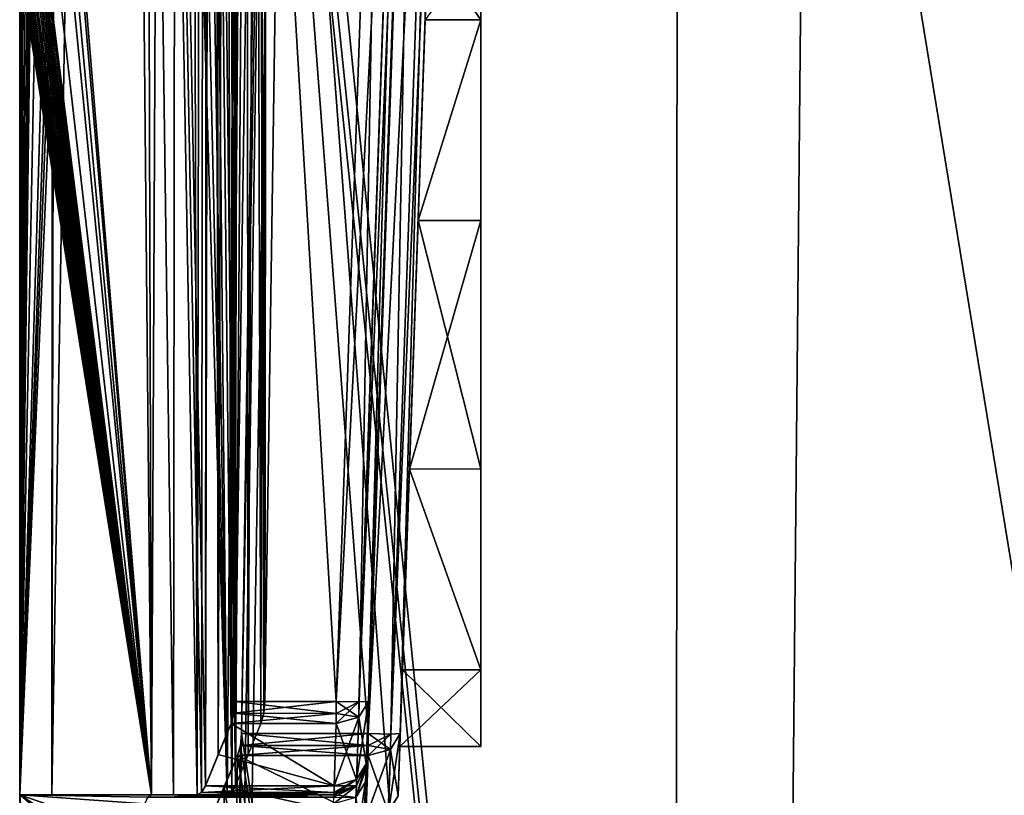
# Model space of a CAD drawing. Header units: millimetres. Extents: x -18.9 to 18.9, y -8.8 to 59.9.
# Tile 121 of 256: x -17.4 to -11.3, y 17.2 to 22. Entities that reach past the tile are written whole.
import ezdxf

# ---------------------------------------------------------------- set-up
doc = ezdxf.new("R2010")
doc.units = ezdxf.units.MM
doc.header["$LTSCALE"] = 65.185185
for name, color, linetype in [('1', 7, 'CONTINUOUS'), ('116', 7, 'CONTINUOUS'), ('117', 7, 'CONTINUOUS'), ('124', 7, 'CONTINUOUS'), ('125', 7, 'CONTINUOUS'), ('1295', 7, 'CONTINUOUS'), ('1300', 7, 'CONTINUOUS'), ('1301', 7, 'CONTINUOUS'), ('1332', 7, 'CONTINUOUS'), ('1334', 7, 'CONTINUOUS'), ('1335', 7, 'CONTINUOUS'), ('1349', 7, 'CONTINUOUS'), ('1350', 7, 'CONTINUOUS'), ('1516', 7, 'CONTINUOUS'), ('1517', 7, 'CONTINUOUS'), ('1521', 7, 'CONTINUOUS'), ('1522', 7, 'CONTINUOUS'), ('1540', 7, 'CONTINUOUS'), ('1541', 7, 'CONTINUOUS'), ('1550', 7, 'CONTINUOUS'), ('1559', 7, 'CONTINUOUS'), ('163', 7, 'CONTINUOUS'), ('164', 7, 'CONTINUOUS'), ('165', 7, 'CONTINUOUS'), ('166', 7, 'CONTINUOUS'), ('167', 7, 'CONTINUOUS'), ('169', 7, 'CONTINUOUS'), ('170', 7, 'CONTINUOUS'), ('171', 7, 'CONTINUOUS'), ('172', 7, 'CONTINUOUS'), ('173', 7, 'CONTINUOUS'), ('178', 7, 'CONTINUOUS'), ('179', 7, 'CONTINUOUS'), ('180', 7, 'CONTINUOUS'), ('181', 7, 'CONTINUOUS'), ('184', 7, 'CONTINUOUS'), ('185', 7, 'CONTINUOUS'), ('2502', 7, 'CONTINUOUS'), ('27', 7, 'CONTINUOUS'), ('274', 7, 'CONTINUOUS'), ('29', 7, 'CONTINUOUS'), ('31', 7, 'CONTINUOUS'), ('32', 7, 'CONTINUOUS'), ('37', 7, 'CONTINUOUS'), ('40', 7, 'CONTINUOUS'), ('831', 7, 'CONTINUOUS')]:
    doc.layers.add(name, color=color, linetype=linetype)

msp = doc.modelspace()

# ---------------------------------------------------------------- linework, layer by layer
at = {"layer": '1', "color": 7, "linetype": 'Continuous'}
for points in [[(-16.4003, 56.3031, -5.813), (-16.5793, 17.2, -5.2808), (-16.6965, 56.0375, -4.8977), (-16.4003, 56.3031, -5.813)], [(-16.443, 17.2, -5.6911), (-16.5793, 17.2, -5.2808), (-16.4003, 56.3031, -5.813), (-16.443, 17.2, -5.6911)], [(-16.2965, 17.2, -6.0979), (-16.443, 17.2, -5.6911), (-16.4003, 56.3031, -5.813), (-16.2965, 17.2, -6.0979)], [(-16.2226, 56.2872, -6.2918), (-16.2965, 17.2, -6.0979), (-16.4003, 56.3031, -5.813), (-16.2226, 56.2872, -6.2918)], [(-16.268, 17.2148, -6.1735), (-16.2965, 17.2, -6.0979), (-16.2226, 56.2872, -6.2918), (-16.268, 17.2148, -6.1735)], [(-16.2438, 17.2561, -6.2369), (-16.268, 17.2148, -6.1735), (-16.2226, 56.2872, -6.2918), (-16.2438, 17.2561, -6.2369)], [(-16.1651, 17.4504, -6.438), (-16.2438, 17.2561, -6.2369), (-16.2226, 56.2872, -6.2918), (-16.1651, 17.4504, -6.438)], [(-16.0312, 56.1695, -6.7646), (-16.1651, 17.4504, -6.438), (-16.2226, 56.2872, -6.2918), (-16.0312, 56.1695, -6.7646)], [(-16.084, 17.6436, -6.6381), (-16.1651, 17.4504, -6.438), (-16.0312, 56.1695, -6.7646), (-16.084, 17.6436, -6.6381)], [(-16.0657, 17.7069, -6.6822), (-16.084, 17.6436, -6.6381), (-16.0312, 56.1695, -6.7646), (-16.0657, 17.7069, -6.6822)], [(-16.0587, 17.7805, -6.699), (-16.0657, 17.7069, -6.6822), (-16.0312, 56.1695, -6.7646), (-16.0587, 17.7805, -6.699)], [(-15.9328, 26.207, -6.9933), (-16.0587, 17.7805, -6.699), (-16.0312, 56.1695, -6.7646), (-15.9328, 26.207, -6.9933)], [(-16.5793, 17.2, -5.2808), (-17.176, 22.4, -2.7829), (-16.6965, 56.0375, -4.8977), (-16.5793, 17.2, -5.2808)], [(-17.176, 24.4, 2.7829), (-16.5793, 17.2, 5.2808), (-16.9012, 50.9844, 4.1362), (-17.176, 24.4, 2.7829)], [(-16.268, 17.2148, 6.1735), (-16.2438, 17.2561, 6.2369), (-16.9012, 50.9844, 4.1362), (-16.268, 17.2148, 6.1735)], [(-16.9012, 50.9844, 4.1362), (-16.2438, 17.2561, 6.2369), (-16.1781, 49.715, 6.4055), (-16.9012, 50.9844, 4.1362)], [(-16.2965, 17.2, 6.0979), (-16.268, 17.2148, 6.1735), (-16.9012, 50.9844, 4.1362), (-16.2965, 17.2, 6.0979)], [(-16.443, 17.2, 5.6911), (-16.2965, 17.2, 6.0979), (-16.9012, 50.9844, 4.1362), (-16.443, 17.2, 5.6911)], [(-16.5793, 17.2, 5.2808), (-16.443, 17.2, 5.6911), (-16.9012, 50.9844, 4.1362), (-16.5793, 17.2, 5.2808)], [(-16.2438, 17.2561, 6.2369), (-16.1651, 17.4505, 6.4381), (-16.1781, 49.715, 6.4055), (-16.2438, 17.2561, 6.2369)], [(-16.0587, 17.7805, 6.699), (-15.9328, 26.207, 6.9933), (-16.1781, 49.715, 6.4055), (-16.0587, 17.7805, 6.699)], [(-16.0658, 17.7069, 6.6822), (-16.0587, 17.7805, 6.699), (-16.1781, 49.715, 6.4055), (-16.0658, 17.7069, 6.6822)], [(-16.084, 17.6436, 6.6381), (-16.0658, 17.7069, 6.6822), (-16.1781, 49.715, 6.4055), (-16.084, 17.6436, 6.6381)], [(-16.1651, 17.4505, 6.4381), (-16.084, 17.6436, 6.6381), (-16.1781, 49.715, 6.4055), (-16.1651, 17.4505, 6.4381)], [(-17.3523, 24.4, -1.2871), (-17.3523, 22.4, -1.2871), (-17.4, 17.2, 0), (-17.3523, 24.4, -1.2871)], [(-17.3742, 23.2089, -0.9468), (-17.3523, 24.4, -1.2871), (-17.4, 17.2, 0), (-17.3742, 23.2089, -0.9468)], [(-17.176, 24.4, 2.7829), (-17.176, 24.1759, 2.7829), (-16.5793, 17.2, 5.2808), (-17.176, 24.4, 2.7829)], [(-17.2642, 24.1759, 2.1695), (-17.2642, 22.4, 2.1695), (-16.5793, 17.2, 5.2808), (-17.2642, 24.1759, 2.1695)], [(-17.2228, 24.1759, 2.4766), (-17.2642, 24.1759, 2.1695), (-16.5793, 17.2, 5.2808), (-17.2228, 24.1759, 2.4766)], [(-17.176, 24.1759, 2.7829), (-17.2228, 24.1759, 2.4766), (-16.5793, 17.2, 5.2808), (-17.176, 24.1759, 2.7829)], [(-17.3645, 23.4, 1.1106), (-17.3648, 23.3, 1.1058), (-16.5793, 17.2, 5.2808), (-17.3645, 23.4, 1.1106)], [(-17.2956, 22.4, 1.9034), (-17.3645, 23.4, 1.1106), (-16.5793, 17.2, 5.2808), (-17.2956, 22.4, 1.9034)], [(-17.217, 23.2908, -2.5168), (-17.217, 22.4, -2.5168), (-17.4, 17.2, 0), (-17.217, 23.2908, -2.5168)], [(-17.2805, 23.2908, -2.0358), (-17.217, 23.2908, -2.5168), (-17.4, 17.2, 0), (-17.2805, 23.2908, -2.0358)], [(-17.3305, 22.4, -1.5532), (-17.2805, 23.2908, -2.0358), (-17.4, 17.2, 0), (-17.3305, 22.4, -1.5532)], [(-17.3648, 23.3, 1.1058), (-17.3656, 23.204, 1.094), (-16.5793, 17.2, 5.2808), (-17.3648, 23.3, 1.1058)], [(-17.3753, 23.1142, -0.9272), (-17.3742, 23.2089, -0.9468), (-17.4, 17.2, 0), (-17.3753, 23.1142, -0.9272)], [(-17.3656, 23.204, 1.094), (-17.3668, 23.1121, 1.0752), (-16.5793, 17.2, 5.2808), (-17.3656, 23.204, 1.094)], [(-17.3767, 23.0226, -0.8998), (-17.3753, 23.1142, -0.9272), (-17.4, 17.2, 0), (-17.3767, 23.0226, -0.8998)], [(-17.3668, 23.1121, 1.0752), (-17.3683, 23.0242, 1.0491), (-16.5793, 17.2, 5.2808), (-17.3668, 23.1121, 1.0752)], [(-17.3785, 22.9342, -0.8646), (-17.3767, 23.0226, -0.8998), (-17.4, 17.2, 0), (-17.3785, 22.9342, -0.8646)], [(-17.3683, 23.0242, 1.0491), (-17.3703, 22.9405, 1.016), (-16.5793, 17.2, 5.2808), (-17.3683, 23.0242, 1.0491)], [(-17.3802, 22.8638, -0.8297), (-17.3785, 22.9342, -0.8646), (-17.4, 17.2, 0), (-17.3802, 22.8638, -0.8297)], [(-17.3703, 22.9405, 1.016), (-17.3726, 22.861, 0.9765), (-16.5793, 17.2, 5.2808), (-17.3703, 22.9405, 1.016)], [(-17.3821, 22.796, -0.789), (-17.3802, 22.8638, -0.8297), (-17.4, 17.2, 0), (-17.3821, 22.796, -0.789)], [(-17.3726, 22.861, 0.9765), (-17.3751, 22.7854, 0.9303), (-16.5793, 17.2, 5.2808), (-17.3726, 22.861, 0.9765)], [(-17.3842, 22.7304, -0.7424), (-17.3821, 22.796, -0.789), (-17.4, 17.2, 0), (-17.3842, 22.7304, -0.7424)], [(-17.3864, 22.6674, -0.6888), (-17.3842, 22.7304, -0.7424), (-17.4, 17.2, 0), (-17.3864, 22.6674, -0.6888)], [(-17.3751, 22.7854, 0.9303), (-17.3779, 22.7141, 0.8775), (-16.5793, 17.2, 5.2808), (-17.3751, 22.7854, 0.9303)], [(-17.3887, 22.6066, -0.6274), (-17.3864, 22.6674, -0.6888), (-17.4, 17.2, 0), (-17.3887, 22.6066, -0.6274)], [(-17.3779, 22.7141, 0.8775), (-17.3807, 22.6486, 0.8194), (-16.5793, 17.2, 5.2808), (-17.3779, 22.7141, 0.8775)], [(-17.3911, 22.5493, -0.5573), (-17.3887, 22.6066, -0.6274), (-17.4, 17.2, 0), (-17.3911, 22.5493, -0.5573)], [(-17.3807, 22.6486, 0.8194), (-17.3836, 22.5893, 0.756), (-16.5793, 17.2, 5.2808), (-17.3807, 22.6486, 0.8194)], [(-17.3931, 22.5034, -0.4893), (-17.3911, 22.5493, -0.5573), (-17.4, 17.2, 0), (-17.3931, 22.5034, -0.4893)], [(-17.3836, 22.5893, 0.756), (-17.3864, 22.5359, 0.6873), (-16.5793, 17.2, 5.2808), (-17.3836, 22.5893, 0.756)], [(-17.3951, 22.4613, -0.4141), (-17.3931, 22.5034, -0.4893), (-17.4, 17.2, 0), (-17.3951, 22.4613, -0.4141)], [(-17.3892, 22.489, 0.6137), (-17.3918, 22.4486, 0.5356), (-16.5793, 17.2, 5.2808), (-17.3892, 22.489, 0.6137)], [(-17.3864, 22.5359, 0.6873), (-17.3892, 22.489, 0.6137), (-16.5793, 17.2, 5.2808), (-17.3864, 22.5359, 0.6873)], [(-17.3969, 22.425, -0.3308), (-17.3951, 22.4613, -0.4141), (-17.4, 17.2, 0), (-17.3969, 22.425, -0.3308)], [(-17.3983, 22.3942, -0.2397), (-17.3969, 22.425, -0.3308), (-17.4, 17.2, 0), (-17.3983, 22.3942, -0.2397)], [(-17.3918, 22.4486, 0.5356), (-17.3941, 22.4147, 0.4528), (-16.5793, 17.2, 5.2808), (-17.3918, 22.4486, 0.5356)], [(-17.197, 22.4, -2.6499), (-17.176, 22.4, -2.7829), (-17.4, 17.2, 0), (-17.197, 22.4, -2.6499)], [(-17.4, 17.2, 0), (-17.176, 22.4, -2.7829), (-16.5793, 17.2, -5.2808), (-17.4, 17.2, 0)], [(-17.217, 22.4, -2.5168), (-17.197, 22.4, -2.6499), (-17.4, 17.2, 0), (-17.217, 22.4, -2.5168)], [(-17.3419, 22.4, -1.4202), (-17.3305, 22.4, -1.5532), (-17.4, 17.2, 0), (-17.3419, 22.4, -1.4202)], [(-17.3523, 22.4, -1.2871), (-17.3419, 22.4, -1.4202), (-17.4, 17.2, 0), (-17.3523, 22.4, -1.2871)], [(-17.3994, 22.3718, -0.1418), (-17.3983, 22.3942, -0.2397), (-17.4, 17.2, 0), (-17.3994, 22.3718, -0.1418)], [(-17.4, 22.358, -0.0372), (-17.3994, 22.3718, -0.1418), (-17.4, 17.2, 0), (-17.4, 22.358, -0.0372)], [(-17.3979, 22.369, 0.273), (-17.3991, 22.3571, 0.176), (-16.5793, 17.2, 5.2808), (-17.3979, 22.369, 0.273)], [(-17.3962, 22.3881, 0.3652), (-17.3979, 22.369, 0.273), (-16.5793, 17.2, 5.2808), (-17.3962, 22.3881, 0.3652)], [(-17.3941, 22.4147, 0.4528), (-17.3962, 22.3881, 0.3652), (-16.5793, 17.2, 5.2808), (-17.3941, 22.4147, 0.4528)], [(-17.2804, 22.4, 2.0365), (-17.2956, 22.4, 1.9034), (-16.5793, 17.2, 5.2808), (-17.2804, 22.4, 2.0365)], [(-17.2642, 22.4, 2.1695), (-17.2804, 22.4, 2.0365), (-16.5793, 17.2, 5.2808), (-17.2642, 22.4, 2.1695)], [(-17.3998, 22.3524, 0.0742), (-17.4, 22.358, -0.0372), (-17.4, 17.2, 0), (-17.3998, 22.3524, 0.0742)], [(-16.5793, 17.2, 5.2808), (-17.3998, 22.3524, 0.0742), (-17.4, 17.2, 0), (-16.5793, 17.2, 5.2808)], [(-17.3991, 22.3571, 0.176), (-17.3998, 22.3524, 0.0742), (-16.5793, 17.2, 5.2808), (-17.3991, 22.3571, 0.176)]]:
    msp.add_3dface(points, dxfattribs=at)
at = {"layer": '116', "color": 7, "linetype": 'Continuous'}
for points in [[(-15.2439, 17.393, 6.0979), (-15.2304, 17.7805, 6.4991), (-15.2907, 17.6821, 6.5961), (-15.2439, 17.393, 6.0979)], [(-15.4302, 17.6436, 6.6381), (-15.4438, 17.2561, 6.2369), (-15.3045, 17.2944, 6.1952), (-15.4302, 17.6436, 6.6381)], [(-15.2907, 17.6821, 6.5961), (-15.4302, 17.6436, 6.6381), (-15.3045, 17.2944, 6.1952), (-15.2907, 17.6821, 6.5961)], [(-15.2439, 17.393, 6.0979), (-15.2907, 17.6821, 6.5961), (-15.3045, 17.2944, 6.1952), (-15.2439, 17.393, 6.0979)]]:
    msp.add_3dface(points, dxfattribs=at)
at = {"layer": '117', "color": 7, "linetype": 'Continuous'}
msp.add_3dface([(-15.2613, 16.8933, 4.6017), (-15.2478, 17.2808, 5.0029), (-15.3081, 17.1824, 5.1), (-15.2613, 16.8933, 4.6017)], dxfattribs=at)
at = {"layer": '124', "color": 7, "linetype": 'Continuous'}
for points in [[(-15.2478, 17.2808, -5.0029), (-15.2613, 16.8933, -4.6017), (-15.3216, 16.795, -4.6988), (-15.2478, 17.2808, -5.0029)], [(-15.3081, 17.1824, -5.1), (-15.2478, 17.2808, -5.0029), (-15.3216, 16.795, -4.6988), (-15.3081, 17.1824, -5.1)]]:
    msp.add_3dface(points, dxfattribs=at)
at = {"layer": '125', "color": 7, "linetype": 'Continuous'}
for points in [[(-15.2304, 17.7805, -6.4991), (-15.2439, 17.393, -6.0979), (-15.3042, 17.2946, -6.195), (-15.2304, 17.7805, -6.4991)], [(-15.291, 17.6818, -6.5964), (-15.2304, 17.7805, -6.4991), (-15.3042, 17.2946, -6.195), (-15.291, 17.6818, -6.5964)], [(-15.4438, 17.2561, -6.2369), (-15.4302, 17.6436, -6.6381), (-15.291, 17.6818, -6.5964), (-15.4438, 17.2561, -6.2369)], [(-15.4438, 17.2561, -6.2369), (-15.291, 17.6818, -6.5964), (-15.3042, 17.2946, -6.195), (-15.4438, 17.2561, -6.2369)]]:
    msp.add_3dface(points, dxfattribs=at)
at = {"layer": '1295', "color": 7, "linetype": 'Continuous'}
for points in [[(-16.3509, -6.3, -5.9501), (-15.7978, 26.4, -7.2931), (-13.3292, -6.3, -11.1841), (-16.3509, -6.3, -5.9501)], [(-15.7978, 26.4, -7.2931), (-16.3509, -6.3, -5.9501), (-15.8622, 26.3417, -7.152), (-15.7978, 26.4, -7.2931)], [(-16.3509, -6.3, -5.9501), (-16.0196, 17.5805, -6.792), (-15.8622, 26.3417, -7.152), (-16.3509, -6.3, -5.9501)], [(-15.8885, 26.207, -7.0933), (-15.8622, 26.3417, -7.152), (-16.0196, 17.5805, -6.792), (-15.8885, 26.207, -7.0933)], [(-15.8885, 26.207, 7.0933), (-12.7853, -3.5, 11.8024), (-15.8621, 26.3419, 7.1522), (-15.8885, 26.207, 7.0933)], [(-12.7853, -3.5, 11.8024), (-15.7978, 26.4, 7.2931), (-15.8621, 26.3419, 7.1522), (-12.7853, -3.5, 11.8024)], [(-12.7853, -3.5, 11.8024), (-12.5018, 26.4, 12.1021), (-15.7978, 26.4, 7.2931), (-12.7853, -3.5, 11.8024)], [(-15.7978, 26.4, -7.2931), (-13.3069, 26.4, -11.2109), (-13.3292, -6.3, -11.1841), (-15.7978, 26.4, -7.2931)], [(-13.3069, 26.4, -11.2109), (-9.8717, 26.4, -14.3286), (-13.3292, -6.3, -11.1841), (-13.3069, 26.4, -11.2109)], [(-13.3292, -6.3, -11.1841), (-9.8717, 26.4, -14.3286), (-8.6992, -6.3, -15.0691), (-13.3292, -6.3, -11.1841)], [(-12.7853, -3.5, 11.8024), (-7.6096, -3.5, 15.6478), (-12.5018, 26.4, 12.1021), (-12.7853, -3.5, 11.8024)], [(-7.6096, -3.5, 15.6478), (-7.8011, 26.4, 15.553), (-12.5018, 26.4, 12.1021), (-7.6096, -3.5, 15.6478)], [(-16.0196, 17.5805, 6.792), (-12.7853, -3.5, 11.8024), (-15.8885, 26.207, 7.0933), (-16.0196, 17.5805, 6.792)], [(-16.0196, 17.5805, -6.792), (-16.3509, -6.3, -5.9501), (-16.0267, 17.5069, -6.7752), (-16.0196, 17.5805, -6.792)], [(-16.0267, 17.5069, 6.7752), (-12.7853, -3.5, 11.8024), (-16.0196, 17.5805, 6.792), (-16.0267, 17.5069, 6.7752)], [(-16.0267, 17.5069, -6.7752), (-16.3509, -6.3, -5.9501), (-16.0453, 17.4436, -6.7311), (-16.0267, 17.5069, -6.7752)], [(-16.0453, 17.4436, 6.7311), (-12.7853, -3.5, 11.8024), (-16.0267, 17.5069, 6.7752), (-16.0453, 17.4436, 6.7311)], [(-16.0453, 17.4436, -6.7311), (-16.3509, -6.3, -5.9501), (-16.1278, 17.2504, -6.5311), (-16.0453, 17.4436, -6.7311)], [(-16.1278, 17.2504, 6.5311), (-12.7853, -3.5, 11.8024), (-16.0453, 17.4436, 6.7311), (-16.1278, 17.2504, 6.5311)], [(-16.1278, 17.2504, -6.5311), (-16.3509, -6.3, -5.9501), (-16.2078, 17.0561, -6.3299), (-16.1278, 17.2504, -6.5311)], [(-16.2078, 17.0561, 6.3299), (-16.2053, -3.5, 6.3362), (-16.1278, 17.2504, 6.5311), (-16.2078, 17.0561, 6.3299)], [(-16.2053, -3.5, 6.3362), (-12.7853, -3.5, 11.8024), (-16.1278, 17.2504, 6.5311), (-16.2053, -3.5, 6.3362)]]:
    msp.add_3dface(points, dxfattribs=at)
at = {"layer": '1300', "color": 7, "linetype": 'Continuous'}
for points in [[(-14.5314, 22.0222, -4.6446), (-14.5314, 22.5, -3.175), (-14.8775, 22.0225, -4.6442), (-14.5314, 22.0222, -4.6446)], [(-14.9211, 20.7733, -5.5523), (-14.5314, 22.0222, -4.6446), (-14.8775, 22.0225, -4.6442), (-14.9211, 20.7733, -5.5523)], [(-14.5314, 20.7731, -5.5524), (-14.5314, 22.0222, -4.6446), (-14.9211, 20.7733, -5.5523), (-14.5314, 20.7731, -5.5524)], [(-14.9751, 19.2267, -5.5523), (-14.5314, 20.7731, -5.5524), (-14.9211, 20.7733, -5.5523), (-14.9751, 19.2267, -5.5523)], [(-14.5314, 19.2269, -5.5524), (-14.5314, 20.7731, -5.5524), (-14.9751, 19.2267, -5.5523), (-14.5314, 19.2269, -5.5524)], [(-15.0187, 17.9775, -4.6442), (-14.5314, 17.9778, -4.6446), (-14.9751, 19.2267, -5.5523), (-15.0187, 17.9775, -4.6442)], [(-14.5314, 17.9778, -4.6446), (-14.5314, 19.2269, -5.5524), (-14.9751, 19.2267, -5.5523), (-14.5314, 17.9778, -4.6446)], [(-14.5314, 17.5, -3.175), (-14.5314, 17.9778, -4.6446), (-15.0354, 17.5, -3.175), (-14.5314, 17.5, -3.175)], [(-15.0354, 17.5, -3.175), (-14.5314, 17.9778, -4.6446), (-15.0187, 17.9775, -4.6442), (-15.0354, 17.5, -3.175)]]:
    msp.add_3dface(points, dxfattribs=at)
at = {"layer": '1301', "color": 7, "linetype": 'Continuous'}
for points in [[(-14.8608, 22.5, -3.175), (-14.5314, 22.0222, -1.7054), (-14.8775, 22.0225, -1.7058), (-14.8608, 22.5, -3.175)], [(-14.8608, 22.5, -3.175), (-14.5314, 22.5, -3.175), (-14.5314, 22.0222, -1.7054), (-14.8608, 22.5, -3.175)], [(-14.8775, 22.0225, -1.7058), (-14.5314, 22.0222, -1.7054), (-14.9211, 20.7733, -0.7977), (-14.8775, 22.0225, -1.7058)], [(-14.5314, 22.0222, -1.7054), (-14.5314, 20.7731, -0.7976), (-14.9211, 20.7733, -0.7977), (-14.5314, 22.0222, -1.7054)], [(-14.9211, 20.7733, -0.7977), (-14.5314, 19.2269, -0.7976), (-14.9751, 19.2267, -0.7977), (-14.9211, 20.7733, -0.7977)], [(-14.5314, 20.7731, -0.7976), (-14.5314, 19.2269, -0.7976), (-14.9211, 20.7733, -0.7977), (-14.5314, 20.7731, -0.7976)], [(-14.9751, 19.2267, -0.7977), (-14.5314, 17.9778, -1.7054), (-15.0187, 17.9775, -1.7058), (-14.9751, 19.2267, -0.7977)], [(-14.5314, 19.2269, -0.7976), (-14.5314, 17.9778, -1.7054), (-14.9751, 19.2267, -0.7977), (-14.5314, 19.2269, -0.7976)], [(-14.5314, 17.5, -3.175), (-15.0354, 17.5, -3.175), (-15.0187, 17.9775, -1.7058), (-14.5314, 17.5, -3.175)], [(-14.5314, 17.9778, -1.7054), (-14.5314, 17.5, -3.175), (-15.0187, 17.9775, -1.7058), (-14.5314, 17.9778, -1.7054)]]:
    msp.add_3dface(points, dxfattribs=at)
at = {"layer": '1332', "color": 7, "linetype": 'Continuous'}
for points in [[(-15.0326, 17.5805, -6.5921), (-14.9211, 20.7733, -5.5523), (-14.7313, 26.207, -6.8934), (-15.0326, 17.5805, -6.5921)], [(-15.0187, 17.9775, -1.7058), (-15.0326, 17.5805, 6.5921), (-14.7313, 26.207, 6.8934), (-15.0187, 17.9775, -1.7058)], [(-14.9751, 19.2267, -0.7977), (-15.0187, 17.9775, -1.7058), (-14.7313, 26.207, 6.8934), (-14.9751, 19.2267, -0.7977)], [(-14.9211, 20.7733, -0.7977), (-14.9751, 19.2267, -0.7977), (-14.7313, 26.207, 6.8934), (-14.9211, 20.7733, -0.7977)], [(-14.9211, 20.7733, -5.5523), (-14.7595, 25.4, -2.7829), (-14.7313, 26.207, -6.8934), (-14.9211, 20.7733, -5.5523)], [(-14.8293, 23.4, 2.1695), (-14.9211, 20.7733, -0.7977), (-14.7313, 26.207, 6.8934), (-14.8293, 23.4, 2.1695)], [(-14.9211, 20.7733, -5.5523), (-14.8775, 22.0225, -4.6442), (-14.7595, 25.4, -2.7829), (-14.9211, 20.7733, -5.5523)], [(-14.8775, 22.0225, -1.7058), (-14.9211, 20.7733, -0.7977), (-14.8293, 23.4, 2.1695), (-14.8775, 22.0225, -1.7058)], [(-14.9751, 19.2267, -5.5523), (-14.9211, 20.7733, -5.5523), (-15.0326, 17.5805, -6.5921), (-14.9751, 19.2267, -5.5523)], [(-15.0187, 17.9775, -4.6442), (-14.9751, 19.2267, -5.5523), (-15.0326, 17.5805, -6.5921), (-15.0187, 17.9775, -4.6442)], [(-15.0354, 17.5, -3.175), (-15.0187, 17.9775, -4.6442), (-15.0326, 17.5805, -6.5921), (-15.0354, 17.5, -3.175)], [(-15.0187, 17.9775, -1.7058), (-15.0354, 17.5, -3.175), (-15.0326, 17.5805, 6.5921), (-15.0187, 17.9775, -1.7058)], [(-15.0326, 17.5805, 6.5921), (-15.0354, 17.5, -3.175), (-15.0461, 17.193, -6.1909), (-15.0326, 17.5805, 6.5921)], [(-15.0461, 17.193, -6.1909), (-15.0354, 17.5, -3.175), (-15.0326, 17.5805, -6.5921), (-15.0461, 17.193, -6.1909)], [(-15.0461, 17.193, 6.1909), (-15.0326, 17.5805, 6.5921), (-15.0461, 17.193, 5.3308), (-15.0461, 17.193, 6.1909)], [(-15.0461, 17.193, 5.3308), (-15.0326, 17.5805, 6.5921), (-15.0461, 17.193, -5.3308), (-15.0461, 17.193, 5.3308)], [(-15.0461, 17.193, -5.3308), (-15.0326, 17.5805, 6.5921), (-15.0461, 17.193, -6.1909), (-15.0461, 17.193, -5.3308)]]:
    msp.add_3dface(points, dxfattribs=at)
at = {"layer": '1334', "color": 7, "linetype": 'Continuous'}
for points in [[(-16.0196, 17.5805, 6.792), (-15.8885, 26.207, 7.0933), (-15.2324, 17.5805, 6.792), (-16.0196, 17.5805, 6.792)], [(-15.2324, 17.5805, 6.792), (-15.8885, 26.207, 7.0933), (-14.9312, 26.207, 7.0933), (-15.2324, 17.5805, 6.792)]]:
    msp.add_3dface(points, dxfattribs=at)
at = {"layer": '1335', "color": 7, "linetype": 'Continuous'}
for points in [[(-15.8885, 26.207, -7.0933), (-16.0196, 17.5805, -6.792), (-15.2324, 17.5805, -6.792), (-15.8885, 26.207, -7.0933)], [(-14.9312, 26.207, -7.0933), (-15.8885, 26.207, -7.0933), (-15.2324, 17.5805, -6.792), (-14.9312, 26.207, -7.0933)]]:
    msp.add_3dface(points, dxfattribs=at)
at = {"layer": '1349', "color": 7, "linetype": 'Continuous'}
for points in [[(-16.0453, 17.4436, -6.7311), (-16.1278, 17.2504, -6.5311), (-15.246, 17.0561, -6.3299), (-16.0453, 17.4436, -6.7311)], [(-15.2324, 17.4436, -6.7311), (-16.0453, 17.4436, -6.7311), (-15.246, 17.0561, -6.3299), (-15.2324, 17.4436, -6.7311)], [(-16.1278, 17.2504, -6.5311), (-16.2078, 17.0561, -6.3299), (-15.246, 17.0561, -6.3299), (-16.1278, 17.2504, -6.5311)]]:
    msp.add_3dface(points, dxfattribs=at)
at = {"layer": '1350', "color": 7, "linetype": 'Continuous'}
for points in [[(-16.2078, 17.0561, 6.3299), (-16.1278, 17.2504, 6.5311), (-16.0453, 17.4436, 6.7311), (-16.2078, 17.0561, 6.3299)], [(-16.2078, 17.0561, 6.3299), (-16.0453, 17.4436, 6.7311), (-15.246, 17.0561, 6.3299), (-16.2078, 17.0561, 6.3299)], [(-15.246, 17.0561, 6.3299), (-16.0453, 17.4436, 6.7311), (-15.2324, 17.4436, 6.7311), (-15.246, 17.0561, 6.3299)]]:
    msp.add_3dface(points, dxfattribs=at)
at = {"layer": '1516', "color": 7, "linetype": 'Continuous'}
for points in [[(-15.0461, 17.193, -6.1909), (-15.0326, 17.5805, -6.5921), (-15.0929, 17.4821, -6.6892), (-15.0461, 17.193, -6.1909)], [(-15.2324, 17.4436, -6.7311), (-15.1067, 17.0944, -6.2882), (-15.0929, 17.4821, -6.6892), (-15.2324, 17.4436, -6.7311)], [(-15.1067, 17.0944, -6.2882), (-15.0461, 17.193, -6.1909), (-15.0929, 17.4821, -6.6892), (-15.1067, 17.0944, -6.2882)], [(-15.2324, 17.4436, -6.7311), (-15.246, 17.0561, -6.3299), (-15.1067, 17.0944, -6.2882), (-15.2324, 17.4436, -6.7311)]]:
    msp.add_3dface(points, dxfattribs=at)
at = {"layer": '1517', "color": 7, "linetype": 'Continuous'}
for points in [[(-16.0196, 17.5805, -6.792), (-16.0267, 17.5069, -6.7752), (-15.2324, 17.5805, -6.792), (-16.0196, 17.5805, -6.792)], [(-15.2324, 17.5805, -6.792), (-16.0267, 17.5069, -6.7752), (-15.2324, 17.5059, -6.7748), (-15.2324, 17.5805, -6.792)], [(-16.0267, 17.5069, -6.7752), (-16.0453, 17.4436, -6.7311), (-15.2324, 17.5059, -6.7748), (-16.0267, 17.5069, -6.7752)], [(-16.0453, 17.4436, -6.7311), (-15.2324, 17.4436, -6.7311), (-15.2324, 17.5059, -6.7748), (-16.0453, 17.4436, -6.7311)]]:
    msp.add_3dface(points, dxfattribs=at)
at = {"layer": '1521', "color": 7, "linetype": 'Continuous'}
for points in [[(-16.0267, 17.5069, 6.7752), (-16.0196, 17.5805, 6.792), (-15.2324, 17.5061, 6.7748), (-16.0267, 17.5069, 6.7752)], [(-16.0196, 17.5805, 6.792), (-15.2324, 17.5805, 6.792), (-15.2324, 17.5061, 6.7748), (-16.0196, 17.5805, 6.792)], [(-16.0453, 17.4436, 6.7311), (-16.0267, 17.5069, 6.7752), (-15.2324, 17.4436, 6.7311), (-16.0453, 17.4436, 6.7311)], [(-15.2324, 17.4436, 6.7311), (-16.0267, 17.5069, 6.7752), (-15.2324, 17.5061, 6.7748), (-15.2324, 17.4436, 6.7311)]]:
    msp.add_3dface(points, dxfattribs=at)
at = {"layer": '1522', "color": 7, "linetype": 'Continuous'}
for points in [[(-15.0326, 17.5805, 6.5921), (-15.0461, 17.193, 6.1909), (-15.1064, 17.0946, 6.288), (-15.0326, 17.5805, 6.5921)], [(-15.0326, 17.5805, 6.5921), (-15.1064, 17.0946, 6.288), (-15.0932, 17.4818, 6.6894), (-15.0326, 17.5805, 6.5921)], [(-15.246, 17.0561, 6.3299), (-15.2324, 17.4436, 6.7311), (-15.0932, 17.4818, 6.6894), (-15.246, 17.0561, 6.3299)], [(-15.1064, 17.0946, 6.288), (-15.246, 17.0561, 6.3299), (-15.0932, 17.4818, 6.6894), (-15.1064, 17.0946, 6.288)]]:
    msp.add_3dface(points, dxfattribs=at)
at = {"layer": '1540', "color": 7, "linetype": 'Continuous'}
for points in [[(-14.9312, 26.207, -7.0933), (-15.2324, 17.5805, -6.792), (-15.0906, 17.5776, -6.7328), (-14.9312, 26.207, -7.0933)], [(-14.7898, 26.2099, -7.0348), (-14.9312, 26.207, -7.0933), (-15.0906, 17.5776, -6.7328), (-14.7898, 26.2099, -7.0348)], [(-15.0326, 17.5805, -6.5921), (-14.7898, 26.2099, -7.0348), (-15.0906, 17.5776, -6.7328), (-15.0326, 17.5805, -6.5921)], [(-15.0326, 17.5805, -6.5921), (-14.7313, 26.207, -6.8934), (-14.7898, 26.2099, -7.0348), (-15.0326, 17.5805, -6.5921)]]:
    msp.add_3dface(points, dxfattribs=at)
at = {"layer": '1541', "color": 7, "linetype": 'Continuous'}
for points in [[(-15.2324, 17.5805, 6.792), (-14.9312, 26.207, 7.0933), (-14.7898, 26.2099, 7.0348), (-15.2324, 17.5805, 6.792)], [(-15.2324, 17.5805, 6.792), (-14.7898, 26.2099, 7.0348), (-15.0916, 17.5776, 6.7337), (-15.2324, 17.5805, 6.792)], [(-14.7898, 26.2099, 7.0348), (-14.7313, 26.207, 6.8934), (-15.0916, 17.5776, 6.7337), (-14.7898, 26.2099, 7.0348)], [(-14.7313, 26.207, 6.8934), (-15.0326, 17.5805, 6.5921), (-15.0916, 17.5776, 6.7337), (-14.7313, 26.207, 6.8934)]]:
    msp.add_3dface(points, dxfattribs=at)
at = {"layer": '1550', "color": 7, "linetype": 'Continuous'}
for points in [[(-15.0906, 17.5776, -6.7328), (-15.2324, 17.5805, -6.792), (-15.0929, 17.4821, -6.6892), (-15.0906, 17.5776, -6.7328)], [(-15.2324, 17.5805, -6.792), (-15.2324, 17.5059, -6.7748), (-15.0929, 17.4821, -6.6892), (-15.2324, 17.5805, -6.792)], [(-15.0326, 17.5805, -6.5921), (-15.0906, 17.5776, -6.7328), (-15.0929, 17.4821, -6.6892), (-15.0326, 17.5805, -6.5921)], [(-15.2324, 17.5059, -6.7748), (-15.2324, 17.4436, -6.7311), (-15.0929, 17.4821, -6.6892), (-15.2324, 17.5059, -6.7748)]]:
    msp.add_3dface(points, dxfattribs=at)
at = {"layer": '1559', "color": 7, "linetype": 'Continuous'}
for points in [[(-15.2324, 17.5805, 6.792), (-15.0916, 17.5776, 6.7337), (-15.2324, 17.5061, 6.7748), (-15.2324, 17.5805, 6.792)], [(-15.0916, 17.5776, 6.7337), (-15.2324, 17.4436, 6.7311), (-15.2324, 17.5061, 6.7748), (-15.0916, 17.5776, 6.7337)], [(-15.2324, 17.4436, 6.7311), (-15.0916, 17.5776, 6.7337), (-15.0932, 17.4818, 6.6894), (-15.2324, 17.4436, 6.7311)], [(-15.0916, 17.5776, 6.7337), (-15.0326, 17.5805, 6.5921), (-15.0932, 17.4818, 6.6894), (-15.0916, 17.5776, 6.7337)]]:
    msp.add_3dface(points, dxfattribs=at)
at = {"layer": '163', "color": 7, "linetype": 'Continuous'}
for points in [[(-15.136, 26.207, 6.9933), (-15.4302, 17.7805, 6.699), (-15.2884, 17.7776, 6.6397), (-15.136, 26.207, 6.9933)], [(-15.2884, 17.7776, 6.6397), (-15.2304, 17.7805, 6.4991), (-14.9945, 26.2099, 6.9348), (-15.2884, 17.7776, 6.6397)], [(-15.136, 26.207, 6.9933), (-15.2884, 17.7776, 6.6397), (-14.9945, 26.2099, 6.9348), (-15.136, 26.207, 6.9933)], [(-15.2304, 17.7805, 6.4991), (-14.9361, 26.207, 6.7934), (-14.9945, 26.2099, 6.9348), (-15.2304, 17.7805, 6.4991)]]:
    msp.add_3dface(points, dxfattribs=at)
at = {"layer": '164', "color": 7, "linetype": 'Continuous'}
for points in [[(-15.2439, 17.393, 5.2808), (-15.2439, 17.393, 6.0979), (-15.3052, 17.2558, 6.0979), (-15.2439, 17.393, 5.2808)], [(-15.3048, 17.2561, 5.2808), (-15.2439, 17.393, 5.2808), (-15.3052, 17.2558, 6.0979), (-15.3048, 17.2561, 5.2808)], [(-15.4438, 17.2, 6.0979), (-15.4438, 17.2, 5.2808), (-15.3048, 17.2561, 5.2808), (-15.4438, 17.2, 6.0979)], [(-15.4438, 17.2, 6.0979), (-15.3048, 17.2561, 5.2808), (-15.3052, 17.2558, 6.0979), (-15.4438, 17.2, 6.0979)]]:
    msp.add_3dface(points, dxfattribs=at)
at = {"layer": '165', "color": 7, "linetype": 'Continuous'}
for points in [[(-15.4438, 17.2, 5.2808), (-16.5793, 17.2, 5.2808), (-16.6028, 17.1852, 5.2053), (-15.4438, 17.2, 5.2808)], [(-15.4438, 17.2, 5.2808), (-16.6028, 17.1852, 5.2053), (-15.4448, 17.1854, 5.2059), (-15.4438, 17.2, 5.2808)]]:
    msp.add_3dface(points, dxfattribs=at)
at = {"layer": '166', "color": 7, "linetype": 'Continuous'}
for points in [[(-16.268, 17.2148, 6.1735), (-16.2965, 17.2, 6.0979), (-15.4438, 17.2146, 6.1728), (-16.268, 17.2148, 6.1735)], [(-16.2965, 17.2, 6.0979), (-15.4438, 17.2, 6.0979), (-15.4438, 17.2146, 6.1728), (-16.2965, 17.2, 6.0979)], [(-16.2438, 17.2561, 6.2369), (-16.268, 17.2148, 6.1735), (-15.4438, 17.2561, 6.2369), (-16.2438, 17.2561, 6.2369)], [(-15.4438, 17.2561, 6.2369), (-16.268, 17.2148, 6.1735), (-15.4438, 17.2146, 6.1728), (-15.4438, 17.2561, 6.2369)]]:
    msp.add_3dface(points, dxfattribs=at)
at = {"layer": '167', "color": 7, "linetype": 'Continuous'}
for points in [[(-16.0587, 17.7805, 6.699), (-16.0658, 17.7069, 6.6822), (-15.4302, 17.7805, 6.699), (-16.0587, 17.7805, 6.699)], [(-15.4302, 17.7805, 6.699), (-16.0658, 17.7069, 6.6822), (-15.4302, 17.7059, 6.6817), (-15.4302, 17.7805, 6.699)], [(-16.0658, 17.7069, 6.6822), (-16.084, 17.6436, 6.6381), (-15.4302, 17.7059, 6.6817), (-16.0658, 17.7069, 6.6822)], [(-16.084, 17.6436, 6.6381), (-15.4302, 17.6436, 6.6381), (-15.4302, 17.7059, 6.6817), (-16.084, 17.6436, 6.6381)]]:
    msp.add_3dface(points, dxfattribs=at)
at = {"layer": '169', "color": 7, "linetype": 'Continuous'}
for points in [[(-15.4302, 17.7805, -6.699), (-15.136, 26.207, -6.9933), (-14.9945, 26.2099, -6.9348), (-15.4302, 17.7805, -6.699)], [(-15.4302, 17.7805, -6.699), (-14.9945, 26.2099, -6.9348), (-15.2893, 17.7776, -6.6407), (-15.4302, 17.7805, -6.699)], [(-14.9945, 26.2099, -6.9348), (-14.9361, 26.207, -6.7934), (-15.2893, 17.7776, -6.6407), (-14.9945, 26.2099, -6.9348)], [(-14.9361, 26.207, -6.7934), (-15.2304, 17.7805, -6.4991), (-15.2893, 17.7776, -6.6407), (-14.9361, 26.207, -6.7934)]]:
    msp.add_3dface(points, dxfattribs=at)
at = {"layer": '170', "color": 7, "linetype": 'Continuous'}
for points in [[(-16.0657, 17.7069, -6.6822), (-16.0587, 17.7805, -6.699), (-15.4302, 17.7061, -6.6818), (-16.0657, 17.7069, -6.6822)], [(-16.0587, 17.7805, -6.699), (-15.4302, 17.7805, -6.699), (-15.4302, 17.7061, -6.6818), (-16.0587, 17.7805, -6.699)], [(-16.084, 17.6436, -6.6381), (-16.0657, 17.7069, -6.6822), (-15.4302, 17.6436, -6.6381), (-16.084, 17.6436, -6.6381)], [(-15.4302, 17.6436, -6.6381), (-16.0657, 17.7069, -6.6822), (-15.4302, 17.7061, -6.6818), (-15.4302, 17.6436, -6.6381)]]:
    msp.add_3dface(points, dxfattribs=at)
at = {"layer": '171', "color": 7, "linetype": 'Continuous'}
for points in [[(-16.6028, 17.1852, -5.2053), (-16.5793, 17.2, -5.2808), (-15.4448, 17.1854, -5.2058), (-16.6028, 17.1852, -5.2053)], [(-16.5793, 17.2, -5.2808), (-15.4438, 17.2, -5.2808), (-15.4448, 17.1854, -5.2058), (-16.5793, 17.2, -5.2808)]]:
    msp.add_3dface(points, dxfattribs=at)
at = {"layer": '172', "color": 7, "linetype": 'Continuous'}
for points in [[(-15.2439, 17.393, -6.0979), (-15.2439, 17.393, -5.2808), (-15.3048, 17.2561, -5.2808), (-15.2439, 17.393, -6.0979)], [(-15.2439, 17.393, -6.0979), (-15.3048, 17.2561, -5.2808), (-15.3042, 17.2567, -6.0979), (-15.2439, 17.393, -6.0979)], [(-15.4438, 17.2, -5.2808), (-15.4438, 17.2, -6.0979), (-15.3042, 17.2567, -6.0979), (-15.4438, 17.2, -5.2808)], [(-15.3048, 17.2561, -5.2808), (-15.4438, 17.2, -5.2808), (-15.3042, 17.2567, -6.0979), (-15.3048, 17.2561, -5.2808)]]:
    msp.add_3dface(points, dxfattribs=at)
at = {"layer": '173', "color": 7, "linetype": 'Continuous'}
for points in [[(-16.2965, 17.2, -6.0979), (-16.268, 17.2148, -6.1735), (-15.4438, 17.2, -6.0979), (-16.2965, 17.2, -6.0979)], [(-16.268, 17.2148, -6.1735), (-16.2438, 17.2561, -6.2369), (-15.4438, 17.2146, -6.173), (-16.268, 17.2148, -6.1735)], [(-15.4438, 17.2, -6.0979), (-16.268, 17.2148, -6.1735), (-15.4438, 17.2146, -6.173), (-15.4438, 17.2, -6.0979)], [(-16.2438, 17.2561, -6.2369), (-15.4438, 17.2561, -6.2369), (-15.4438, 17.2146, -6.173), (-16.2438, 17.2561, -6.2369)]]:
    msp.add_3dface(points, dxfattribs=at)
at = {"layer": '178', "color": 7, "linetype": 'Continuous'}
for points in [[(-15.4302, 17.7805, -6.699), (-15.2893, 17.7776, -6.6407), (-15.4302, 17.7061, -6.6818), (-15.4302, 17.7805, -6.699)], [(-15.291, 17.6818, -6.5964), (-15.4302, 17.6436, -6.6381), (-15.2893, 17.7776, -6.6407), (-15.291, 17.6818, -6.5964)], [(-15.2893, 17.7776, -6.6407), (-15.4302, 17.6436, -6.6381), (-15.4302, 17.7061, -6.6818), (-15.2893, 17.7776, -6.6407)], [(-15.2304, 17.7805, -6.4991), (-15.291, 17.6818, -6.5964), (-15.2893, 17.7776, -6.6407), (-15.2304, 17.7805, -6.4991)]]:
    msp.add_3dface(points, dxfattribs=at)
at = {"layer": '179', "color": 7, "linetype": 'Continuous'}
for points in [[(-15.4302, 17.7805, 6.699), (-15.2907, 17.6821, 6.5961), (-15.2884, 17.7776, 6.6397), (-15.4302, 17.7805, 6.699)], [(-15.2907, 17.6821, 6.5961), (-15.4302, 17.7805, 6.699), (-15.4302, 17.7059, 6.6817), (-15.2907, 17.6821, 6.5961)], [(-15.2907, 17.6821, 6.5961), (-15.2304, 17.7805, 6.4991), (-15.2884, 17.7776, 6.6397), (-15.2907, 17.6821, 6.5961)], [(-15.4302, 17.6436, 6.6381), (-15.2907, 17.6821, 6.5961), (-15.4302, 17.7059, 6.6817), (-15.4302, 17.6436, 6.6381)]]:
    msp.add_3dface(points, dxfattribs=at)
at = {"layer": '180', "color": 7, "linetype": 'Continuous'}
for points in [[(-15.2449, 17.3638, 5.131), (-15.2439, 17.393, 5.2808), (-15.3081, 17.1824, 5.1), (-15.2449, 17.3638, 5.131)], [(-15.3081, 17.1824, 5.1), (-15.2439, 17.393, 5.2808), (-15.3048, 17.2561, 5.2808), (-15.3081, 17.1824, 5.1)], [(-15.2478, 17.2808, 5.0029), (-15.2449, 17.3638, 5.131), (-15.3081, 17.1824, 5.1), (-15.2478, 17.2808, 5.0029)], [(-15.4438, 17.2, 5.2808), (-15.3081, 17.1824, 5.1), (-15.3048, 17.2561, 5.2808), (-15.4438, 17.2, 5.2808)], [(-15.3081, 17.1824, 5.1), (-15.4438, 17.2, 5.2808), (-15.4448, 17.1854, 5.2059), (-15.3081, 17.1824, 5.1)]]:
    msp.add_3dface(points, dxfattribs=at)
at = {"layer": '181', "color": 7, "linetype": 'Continuous'}
for points in [[(-15.2439, 17.393, -5.2808), (-15.2449, 17.3638, -5.1309), (-15.3081, 17.1824, -5.1), (-15.2439, 17.393, -5.2808)], [(-15.2439, 17.393, -5.2808), (-15.3081, 17.1824, -5.1), (-15.3048, 17.2561, -5.2808), (-15.2439, 17.393, -5.2808)], [(-15.2449, 17.3638, -5.1309), (-15.2478, 17.2808, -5.0029), (-15.3081, 17.1824, -5.1), (-15.2449, 17.3638, -5.1309)], [(-15.3081, 17.1824, -5.1), (-15.4477, 17.1439, -5.1419), (-15.3048, 17.2561, -5.2808), (-15.3081, 17.1824, -5.1)], [(-15.4477, 17.1439, -5.1419), (-15.4448, 17.1854, -5.2058), (-15.3048, 17.2561, -5.2808), (-15.4477, 17.1439, -5.1419)], [(-15.4448, 17.1854, -5.2058), (-15.4438, 17.2, -5.2808), (-15.3048, 17.2561, -5.2808), (-15.4448, 17.1854, -5.2058)]]:
    msp.add_3dface(points, dxfattribs=at)
at = {"layer": '184', "color": 7, "linetype": 'Continuous'}
for points in [[(-15.2439, 17.393, 6.0979), (-15.3045, 17.2944, 6.1952), (-15.3052, 17.2558, 6.0979), (-15.2439, 17.393, 6.0979)], [(-15.3045, 17.2944, 6.1952), (-15.4438, 17.2561, 6.2369), (-15.3052, 17.2558, 6.0979), (-15.3045, 17.2944, 6.1952)], [(-15.3052, 17.2558, 6.0979), (-15.4438, 17.2561, 6.2369), (-15.4438, 17.2146, 6.1728), (-15.3052, 17.2558, 6.0979)], [(-15.4438, 17.2, 6.0979), (-15.3052, 17.2558, 6.0979), (-15.4438, 17.2146, 6.1728), (-15.4438, 17.2, 6.0979)]]:
    msp.add_3dface(points, dxfattribs=at)
at = {"layer": '185', "color": 7, "linetype": 'Continuous'}
for points in [[(-15.3042, 17.2946, -6.195), (-15.2439, 17.393, -6.0979), (-15.3042, 17.2567, -6.0979), (-15.3042, 17.2946, -6.195)], [(-15.4438, 17.2, -6.0979), (-15.3042, 17.2946, -6.195), (-15.3042, 17.2567, -6.0979), (-15.4438, 17.2, -6.0979)], [(-15.3042, 17.2946, -6.195), (-15.4438, 17.2, -6.0979), (-15.4438, 17.2146, -6.173), (-15.3042, 17.2946, -6.195)], [(-15.4438, 17.2561, -6.2369), (-15.3042, 17.2946, -6.195), (-15.4438, 17.2146, -6.173), (-15.4438, 17.2561, -6.2369)]]:
    msp.add_3dface(points, dxfattribs=at)
at = {"layer": '2502', "color": 7, "linetype": 'Continuous'}
for points in [[(-14.5314, 22.5, -3.175), (-14.5314, 22.0222, -4.6446), (-14.5314, 17.5, -3.175), (-14.5314, 22.5, -3.175)], [(-14.5314, 22.5, -3.175), (-14.5314, 17.5, -3.175), (-14.5314, 17.9778, -1.7054), (-14.5314, 22.5, -3.175)], [(-14.5314, 22.5, -3.175), (-14.5314, 17.9778, -1.7054), (-14.5314, 22.0222, -1.7054), (-14.5314, 22.5, -3.175)], [(-14.5314, 22.0222, -4.6446), (-14.5314, 20.7731, -5.5524), (-14.5314, 17.9778, -4.6446), (-14.5314, 22.0222, -4.6446)], [(-14.5314, 22.0222, -4.6446), (-14.5314, 17.9778, -4.6446), (-14.5314, 17.5, -3.175), (-14.5314, 22.0222, -4.6446)], [(-14.5314, 17.9778, -1.7054), (-14.5314, 19.2269, -0.7976), (-14.5314, 22.0222, -1.7054), (-14.5314, 17.9778, -1.7054)], [(-14.5314, 19.2269, -0.7976), (-14.5314, 20.7731, -0.7976), (-14.5314, 22.0222, -1.7054), (-14.5314, 19.2269, -0.7976)], [(-14.5314, 20.7731, -5.5524), (-14.5314, 19.2269, -5.5524), (-14.5314, 17.9778, -4.6446), (-14.5314, 20.7731, -5.5524)]]:
    msp.add_3dface(points, dxfattribs=at)
at = {"layer": '27', "color": 7, "linetype": 'Continuous'}
for points in [[(-14.9361, 26.207, -6.7934), (-14.9361, 26.207, 0), (-15.2304, 17.7805, 6.4991), (-14.9361, 26.207, -6.7934)], [(-15.2304, 17.7805, 6.4991), (-14.9361, 26.207, 0), (-14.9361, 26.207, 6.7934), (-15.2304, 17.7805, 6.4991)], [(-15.2304, 17.7805, -6.4991), (-14.9361, 26.207, -6.7934), (-15.2304, 17.7805, 6.4991), (-15.2304, 17.7805, -6.4991)], [(-15.2439, 17.393, -6.0979), (-15.2304, 17.7805, -6.4991), (-15.2439, 17.393, -5.2808), (-15.2439, 17.393, -6.0979)], [(-15.2439, 17.393, -5.2808), (-15.2304, 17.7805, -6.4991), (-15.2439, 17.393, 5.2808), (-15.2439, 17.393, -5.2808)], [(-15.2439, 17.393, 5.2808), (-15.2304, 17.7805, -6.4991), (-15.2439, 17.393, 6.0979), (-15.2439, 17.393, 5.2808)], [(-15.2439, 17.393, 6.0979), (-15.2304, 17.7805, -6.4991), (-15.2304, 17.7805, 6.4991), (-15.2439, 17.393, 6.0979)], [(-15.2478, 17.2808, -5.0029), (-15.2449, 17.3638, -5.1309), (-15.2478, 17.2808, 5.0029), (-15.2478, 17.2808, -5.0029)], [(-15.2478, 17.2808, 5.0029), (-15.2449, 17.3638, -5.1309), (-15.2449, 17.3638, 5.131), (-15.2478, 17.2808, 5.0029)], [(-15.2449, 17.3638, -5.1309), (-15.2439, 17.393, -5.2808), (-15.2449, 17.3638, 5.131), (-15.2449, 17.3638, -5.1309)], [(-15.2449, 17.3638, 5.131), (-15.2439, 17.393, -5.2808), (-15.2439, 17.393, 5.2808), (-15.2449, 17.3638, 5.131)], [(-15.2613, 16.8933, -4.6017), (-15.2478, 17.2808, -5.0029), (-15.2613, 16.8933, 4.6017), (-15.2613, 16.8933, -4.6017)], [(-15.2613, 16.8933, 4.6017), (-15.2478, 17.2808, -5.0029), (-15.2478, 17.2808, 5.0029), (-15.2613, 16.8933, 4.6017)]]:
    msp.add_3dface(points, dxfattribs=at)
at = {"layer": '274', "color": 7, "linetype": 'Continuous'}
for points in [[(-16.5793, 17.2, 5.2808), (-17.4, 17.2, 0), (-16.6028, 17.1852, 5.2053), (-16.5793, 17.2, 5.2808)], [(-17.4, 17.2, 0), (-16.5793, 17.2, -5.2808), (-16.6028, 17.1852, -5.2053), (-17.4, 17.2, 0)], [(-17.4, 17.2, 0), (-16.745, 16.6195, 4.6797), (-16.742, 16.6935, 4.6967), (-17.4, 17.2, 0)], [(-16.745, 16.6195, 4.6797), (-17.4, 17.2, 0), (-17.283, 15.5664, 1.6578), (-16.745, 16.6195, 4.6797)], [(-17.4, 17.2, 0), (-16.7311, 16.7564, 4.7407), (-16.6775, 16.9506, 4.9418), (-17.4, 17.2, 0)], [(-16.7311, 16.7564, 4.7407), (-17.4, 17.2, 0), (-16.742, 16.6935, 4.6967), (-16.7311, 16.7564, 4.7407)], [(-17.4, 17.2, 0), (-16.6775, 16.9506, 4.9418), (-16.6216, 17.1439, 5.1419), (-17.4, 17.2, 0)], [(-17.4, 17.2, 0), (-16.6216, 17.1439, 5.1419), (-16.6028, 17.1852, 5.2053), (-17.4, 17.2, 0)], [(-17.4, 17.2, 0), (-16.6028, 17.1852, -5.2053), (-17.3641, 15.6454), (-17.4, 17.2, 0)], [(-17.283, 15.5664, 1.6578), (-17.4, 17.2, 0), (-17.3063, 15.6454, 1.4163), (-17.283, 15.5664, 1.6578)], [(-17.3063, 15.6454, 1.4163), (-17.4, 17.2, 0), (-17.3641, 15.6454), (-17.3063, 15.6454, 1.4163)]]:
    msp.add_3dface(points, dxfattribs=at)
at = {"layer": '29', "color": 7, "linetype": 'Continuous'}
for points in [[(-16.443, 17.2, 5.6911), (-16.5793, 17.2, 5.2808), (-15.4438, 17.2, 5.2808), (-16.443, 17.2, 5.6911)], [(-16.5793, 17.2, -5.2808), (-16.443, 17.2, -5.6911), (-16.2965, 17.2, -6.0979), (-16.5793, 17.2, -5.2808)], [(-16.5793, 17.2, -5.2808), (-16.2965, 17.2, -6.0979), (-15.4438, 17.2, -6.0979), (-16.5793, 17.2, -5.2808)], [(-15.4438, 17.2, -5.2808), (-16.5793, 17.2, -5.2808), (-15.4438, 17.2, -6.0979), (-15.4438, 17.2, -5.2808)], [(-16.2965, 17.2, 6.0979), (-16.443, 17.2, 5.6911), (-15.4438, 17.2, 5.2808), (-16.2965, 17.2, 6.0979)], [(-16.2965, 17.2, 6.0979), (-15.4438, 17.2, 5.2808), (-15.4438, 17.2, 6.0979), (-16.2965, 17.2, 6.0979)]]:
    msp.add_3dface(points, dxfattribs=at)
at = {"layer": '31', "color": 7, "linetype": 'Continuous'}
for points in [[(-16.0587, 17.7805, -6.699), (-15.9328, 26.207, -6.9933), (-15.4302, 17.7805, -6.699), (-16.0587, 17.7805, -6.699)], [(-15.4302, 17.7805, -6.699), (-15.9328, 26.207, -6.9933), (-15.136, 26.207, -6.9933), (-15.4302, 17.7805, -6.699)]]:
    msp.add_3dface(points, dxfattribs=at)
at = {"layer": '32', "color": 7, "linetype": 'Continuous'}
for points in [[(-15.9328, 26.207, 6.9933), (-16.0587, 17.7805, 6.699), (-15.4302, 17.7805, 6.699), (-15.9328, 26.207, 6.9933)], [(-15.136, 26.207, 6.9933), (-15.9328, 26.207, 6.9933), (-15.4302, 17.7805, 6.699), (-15.136, 26.207, 6.9933)]]:
    msp.add_3dface(points, dxfattribs=at)
at = {"layer": '37', "color": 7, "linetype": 'Continuous'}
for points in [[(-16.084, 17.6436, 6.6381), (-16.1651, 17.4505, 6.4381), (-15.4438, 17.2561, 6.2369), (-16.084, 17.6436, 6.6381)], [(-15.4302, 17.6436, 6.6381), (-16.084, 17.6436, 6.6381), (-15.4438, 17.2561, 6.2369), (-15.4302, 17.6436, 6.6381)], [(-16.1651, 17.4505, 6.4381), (-16.2438, 17.2561, 6.2369), (-15.4438, 17.2561, 6.2369), (-16.1651, 17.4505, 6.4381)]]:
    msp.add_3dface(points, dxfattribs=at)
at = {"layer": '40', "color": 7, "linetype": 'Continuous'}
for points in [[(-16.2438, 17.2561, -6.2369), (-16.1651, 17.4504, -6.438), (-16.084, 17.6436, -6.6381), (-16.2438, 17.2561, -6.2369)], [(-16.2438, 17.2561, -6.2369), (-16.084, 17.6436, -6.6381), (-15.4438, 17.2561, -6.2369), (-16.2438, 17.2561, -6.2369)], [(-15.4438, 17.2561, -6.2369), (-16.084, 17.6436, -6.6381), (-15.4302, 17.6436, -6.6381), (-15.4438, 17.2561, -6.2369)]]:
    msp.add_3dface(points, dxfattribs=at)
at = {"layer": '831', "color": 7, "linetype": 'Continuous'}
for points in [[(-16.5047, 56.0372, -4.841), (-16.0571, 17.2561, -6.1652), (-16.0168, 56.2798, -6.2691), (-16.5047, 56.0372, -4.841)], [(-16.0571, 17.2561, -6.1652), (-15.9793, 17.4506, -6.3642), (-16.0168, 56.2798, -6.2691), (-16.0571, 17.2561, -6.1652)], [(-15.8742, 17.7805, -6.622), (-15.7497, 26.207, -6.9129), (-16.0168, 56.2798, -6.2691), (-15.8742, 17.7805, -6.622)], [(-15.8811, 17.7068, -6.6054), (-15.8742, 17.7805, -6.622), (-16.0168, 56.2798, -6.2691), (-15.8811, 17.7068, -6.6054)], [(-15.8992, 17.6436, -6.5618), (-15.8811, 17.7068, -6.6054), (-16.0168, 56.2798, -6.2691), (-15.8992, 17.6436, -6.5618)], [(-15.9793, 17.4506, -6.3642), (-15.8992, 17.6436, -6.5618), (-16.0168, 56.2798, -6.2691), (-15.9793, 17.4506, -6.3642)], [(-16.9642, 54.904, -2.8382), (-16.1092, 17.2, -6.0278), (-16.5047, 56.0372, -4.841), (-16.9642, 54.904, -2.8382)], [(-16.0811, 17.2147, -6.1024), (-16.0571, 17.2561, -6.1652), (-16.5047, 56.0372, -4.841), (-16.0811, 17.2147, -6.1024)], [(-16.1092, 17.2, -6.0278), (-16.0811, 17.2147, -6.1024), (-16.5047, 56.0372, -4.841), (-16.1092, 17.2, -6.0278)], [(-17.1815, 53.7492, -0.7976), (-16.1092, 17.2, -6.0278), (-16.9642, 54.904, -2.8382), (-17.1815, 53.7492, -0.7976)], [(-17.1285, 52.4115, 1.5664), (-17.2, 17.2, -0.0001), (-17.1815, 53.7492, -0.7976), (-17.1285, 52.4115, 1.5664)], [(-17.2, 17.2, -0.0001), (-16.1092, 17.2, -6.0278), (-17.1815, 53.7492, -0.7976), (-17.2, 17.2, -0.0001)], [(-16.6397, 50.834, 4.3542), (-17.2, 17.2, -0.0001), (-17.1285, 52.4115, 1.5664), (-16.6397, 50.834, 4.3542)], [(-16.1092, 17.2, 6.0278), (-17.2, 17.2, -0.0001), (-16.6397, 50.834, 4.3542), (-16.1092, 17.2, 6.0278)], [(-15.837, 49.5007, 6.7104), (-16.1092, 17.2, 6.0278), (-16.6397, 50.834, 4.3542), (-15.837, 49.5007, 6.7104)], [(-16.0811, 17.2147, 6.1024), (-16.1092, 17.2, 6.0278), (-15.837, 49.5007, 6.7104), (-16.0811, 17.2147, 6.1024)], [(-16.0571, 17.2561, 6.1652), (-16.0811, 17.2147, 6.1024), (-15.837, 49.5007, 6.7104), (-16.0571, 17.2561, 6.1652)], [(-15.9793, 17.4506, 6.3642), (-16.0571, 17.2561, 6.1652), (-15.837, 49.5007, 6.7104), (-15.9793, 17.4506, 6.3642)], [(-15.8992, 17.6436, 6.5618), (-15.9793, 17.4506, 6.3642), (-15.837, 49.5007, 6.7104), (-15.8992, 17.6436, 6.5618)], [(-15.8811, 17.7068, 6.6054), (-15.8992, 17.6436, 6.5618), (-15.837, 49.5007, 6.7104), (-15.8811, 17.7068, 6.6054)], [(-15.8742, 17.7805, 6.622), (-15.8811, 17.7068, 6.6054), (-15.837, 49.5007, 6.7104), (-15.8742, 17.7805, 6.622)], [(-15.7497, 26.207, 6.9129), (-15.8742, 17.7805, 6.622), (-15.837, 49.5007, 6.7104), (-15.7497, 26.207, 6.9129)]]:
    msp.add_3dface(points, dxfattribs=at)

doc.saveas('drawing.dxf')
